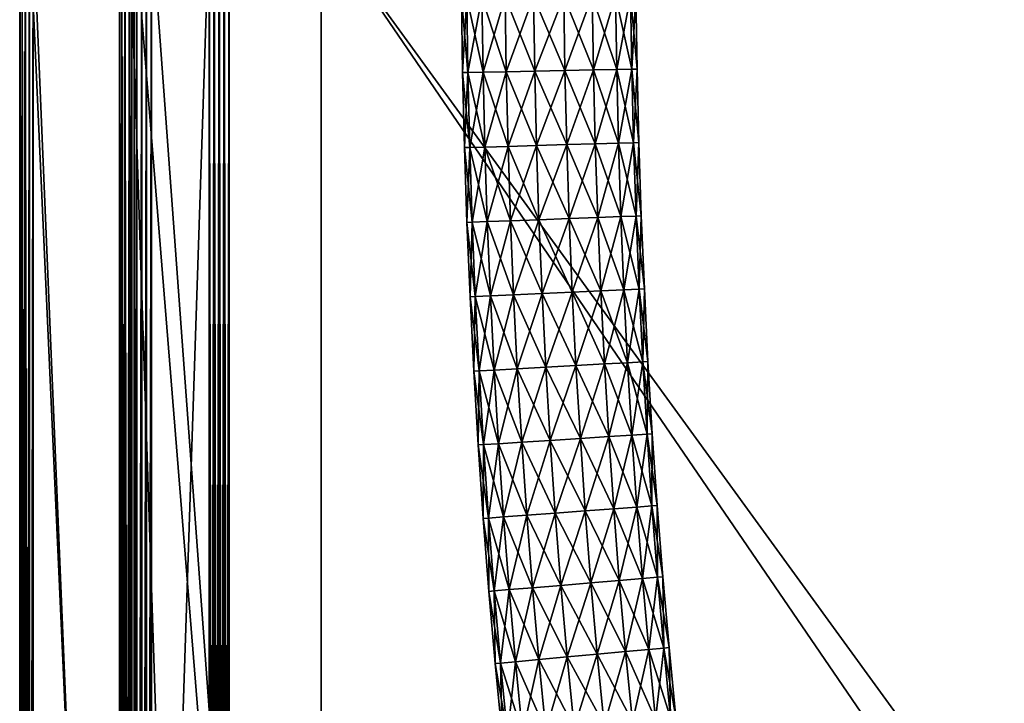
# Model space of a CAD drawing. Header units: millimetres. Extents: x -1220 to 1220, y -575 to 575.
# Tile 14 of 144: x -1220 to -1022, y -157 to -20. Entities that reach past the tile are written whole.
import ezdxf

# ---------------------------------------------------------------- set-up
doc = ezdxf.new("R2010")
doc.units = ezdxf.units.MM
doc.layers.get('0').update_dxf_attribs({"true_color": 0x5890e1})

msp = doc.modelspace()

# ---------------------------------------------------------------- meshes
at = {"color": 134, "true_color": 0x1bb194}
mesh = msp.add_polyface(dxfattribs=at)
corners = [(-1220, 0, 712.95), (-1220, -465, 712.95), (-1220, -465, 713.26), (-1220, 0, 713.26), (-1217.3, -464.94, 718.27), (-1218.01, -464.96, 718.19), (-1217.61, -474.4, 718.19), (-1219.87, -465, 712.07), (-1219.87, 0, 712.07), (-1219.5, -464.99, 711.45), (-1219.5, 0, 711.45), (-1218.88, -464.98, 717.95), (-1218.01, 0, 718.19), (-1218.88, 0, 717.95), (-1219.5, -464.99, 717.5), (-1219.5, 0, 717.5), (-1218.47, -474.48, 717.95), (-1196.52, -464.49, 720.8), (-1197.51, -464.51, 720.71), (-1197.16, -472.5, 720.71), (-1195.52, -464.47, 720.89), (-1196.17, -472.41, 720.8), (-1193.53, -464.43, 720.95), (-1194.53, -464.45, 720.92), (-1194.19, -472.22, 720.92), (-1195.18, -472.32, 720.89), (-1193.53, 0, 720.95), (-1194.53, 0, 720.92), (-1195.52, 0, 720.89), (-1218.87, -464.98, 711.07), (-1218, -464.96, 710.95), (-1217.59, -474.4, 710.95), (-1197.06, -464.5, 710.95), (-1196.71, -472.46, 710.95), (-1218, 0, 710.95), (-1197.06, 0, 710.95), (-1197.87, 0, 720.66), (-1197.87, -464.52, 720.66), (-1197.51, 0, 720.71), (-1217.3, 0, 718.27), (-1197.52, -472.53, 720.66), (-1220, 0, 715.66), (-1220, -465, 715.66), (-1220, -465, 715.94), (-1220, 0, 715.94), (-1219.87, 0, 716.83), (-1219.87, -465, 716.83), (-1196.52, 0, 720.8), (-1218.87, 0, 711.07), (-1193.19, -472.13, 720.95), (-1159.49, -464.43, 720.95), (-1159.49, -464.43, 710.95)]
mesh.append_faces([[corners[k] for k in face] for face in [(22, 49, 50), (33, 32, 51)]], dxfattribs={"color": 134})
mesh.append_faces([[corners[k] for k in face] for face in [(0, 1, 2), (2, 3, 0), (4, 5, 6), (7, 1, 0), (0, 8, 7), (9, 7, 8), (8, 10, 9), (11, 5, 12), (12, 13, 11), (14, 11, 13), (13, 15, 14), (5, 11, 16), (17, 18, 19), (20, 17, 21), (22, 23, 24), (23, 20, 25), (23, 22, 26), (26, 27, 23), (20, 23, 27), (27, 28, 20), (29, 30, 31), (30, 32, 33), (32, 30, 34), (34, 35, 32), (36, 37, 18), (18, 38, 36), (19, 18, 37), (39, 4, 37), (37, 36, 39), (40, 37, 4), (41, 42, 43), (43, 44, 41), (3, 2, 42), (42, 41, 3), (39, 12, 5), (5, 4, 39), (45, 44, 43), (43, 46, 45), (15, 45, 46), (46, 14, 15), (47, 38, 18), (18, 17, 47), (28, 47, 17), (17, 20, 28), (48, 34, 30), (30, 29, 48), (10, 48, 29), (29, 9, 10), (51, 32, 35), (26, 22, 50)]], dxfattribs={"vtx2": -1, "color": 134})
at = {"color": 196, "true_color": 0x390888}
mesh = msp.add_polyface(dxfattribs=at)
corners = [(-1200, -483, 700.95), (-1200, -483, 708.95), (-1200, 0, 708.95), (-1200, 0, 700.95), (-1198, 0, 698.95), (-1182, 0, 698.95), (-1182, -483, 698.95), (-1198, -483, 698.95), (-1182, 0, 710.95), (-1198, 0, 710.95), (-1198, -483, 710.95), (-1182, -483, 710.95), (-1199.88, -483, 700.07), (-1199.79, -484, 700.04), (-1199.91, -483.97, 700.95), (-1199.5, -483, 699.45), (-1199.39, -484.06, 699.43), (-1199.91, -483.97, 708.95), (-1199.79, -484, 709.86), (-1199.88, -483, 709.83), (-1199.39, -484.06, 710.47), (-1199.5, -483, 710.45), (-1198.73, -484.04, 699.07), (-1198.88, -483, 699.07), (-1181, -483, 698.95), (-1181, -484, 698.95), (-1181, -484, 710.95), (-1181, -483, 710.95), (-1198.88, -483, 710.83), (-1198.73, -484.04, 710.83), (-1199.88, 0, 700.07), (-1199.5, 0, 699.45), (-1199.88, 0, 709.83), (-1199.5, 0, 710.45), (-1198.88, 0, 699.07), (-1181, 0, 698.95), (-1182, -484, 698.95), (-1181, 0, 710.95), (-1198.88, 0, 710.83), (-1197.82, -484, 710.95), (-1182, -484, 710.95)]
mesh.append_faces([[corners[k] for k in face] for face in [(0, 1, 2), (2, 3, 0), (4, 5, 6), (6, 7, 4), (8, 9, 10), (10, 11, 8), (0, 12, 13), (13, 14, 0), (12, 15, 16), (1, 17, 18), (18, 19, 1), (20, 21, 19), (22, 23, 7), (16, 15, 23), (6, 24, 25), (26, 27, 11), (10, 28, 29), (28, 21, 20), (0, 3, 30), (30, 12, 0), (12, 30, 31), (31, 15, 12), (1, 0, 14), (14, 17, 1), (2, 1, 19), (19, 32, 2), (32, 19, 21), (21, 33, 32), (4, 7, 23), (23, 34, 4), (34, 23, 15), (15, 31, 34), (6, 5, 35), (35, 24, 6), (7, 6, 36), (8, 11, 27), (27, 37, 8), (10, 9, 38), (38, 28, 10), (28, 38, 33), (33, 21, 28), (11, 10, 39), (39, 40, 11)]], dxfattribs={"vtx2": -1, "color": 196})
at = {"color": 134, "true_color": 0x1bb194}
mesh = msp.add_polyface(dxfattribs=at)
corners = [(-1179.07, -499.88, 720.71), (-1178.76, -498.94, 720.8), (-1182.76, -497.29, 720.8), (-1178.44, -498, 720.89), (-1182.31, -496.4, 720.89), (-1173.67, -500.28, 720.8), (-1173.47, -499.3, 720.89), (-1178.12, -497.05, 720.92), (-1177.8, -496.1, 720.95), (-1181.42, -494.61, 720.95), (-1181.86, -495.51, 720.92), (-1173.27, -498.32, 720.92), (-1173.07, -497.35, 720.95), (-1167.22, -499.19, 720.92), (-1167.13, -498.19, 720.95), (-1167.31, -500.18, 720.89), (-1159.44, -499.53, 720.92), (-1159.42, -498.53, 720.95), (-821, -499.53, 720.92), (-821, -498.53, 720.95), (-821.79, -498.53, 720.95), (-821.79, -499.53, 720.92), (-820.56, -498.53, 720.89), (-1183.37, -498.5, 720.66), (-1179.19, -500.23, 720.66), (-1159.5, -502.06, 710.95), (-1167.46, -501.72, 710.95), (-1159.49, -464.43, 710.95), (-821, -464.43, 720.95), (-821.79, -464.43, 720.95), (-821.79, -522.21, 710.95), (-821.79, -464.43, 710.95), (-821, -464.43, 710.95), (-841.94, -502.06, 710.95), (-841.94, -464.43, 710.95), (-1197.06, 0, 710.95), (-1159.49, 0, 710.95), (-841.94, 0, 710.95), (-821.79, 0, 710.95), (-821, 0, 710.95), (-820.56, -464.43, 711.01), (-821, 0, 720.95), (-821.79, 0, 720.95), (-1159.49, -464.43, 720.95), (-1159.49, 0, 720.95), (-1193.53, 0, 720.95), (-1178.93, -499.46, 710.95), (-1196.71, -472.46, 710.95), (-1184.12, -492.99, 720.95), (-1191.1, -482.81, 720.95)]
mesh.append_faces([[corners[k] for k in face] for face in [(25, 26, 27), (46, 47, 27), (26, 46, 27), (8, 12, 14), (48, 8, 14), (14, 17, 43), (49, 14, 43)]], dxfattribs={"color": 134})
mesh.append_faces([[corners[k] for k in face] for face in [(0, 1, 2), (1, 3, 4), (3, 1, 5), (5, 6, 3), (7, 8, 9), (9, 10, 7), (3, 7, 10), (11, 12, 8), (8, 7, 11), (6, 11, 7), (7, 3, 6), (13, 14, 12), (12, 11, 13), (15, 13, 11), (11, 6, 15), (16, 17, 14), (14, 13, 16), (18, 19, 20), (20, 21, 18), (22, 19, 18), (23, 24, 0), (21, 20, 17), (17, 16, 21), (28, 29, 20), (20, 19, 28), (30, 31, 32), (33, 34, 31), (31, 30, 33), (27, 34, 33), (33, 25, 27), (35, 36, 27), (34, 27, 36), (36, 37, 34), (31, 34, 37), (37, 38, 31), (32, 31, 38), (38, 39, 32), (40, 32, 39), (29, 28, 41), (41, 42, 29), (43, 44, 45), (43, 17, 20), (20, 29, 43), (44, 43, 29), (29, 42, 44)]], dxfattribs={"vtx2": -1, "color": 134})
at = {"color": 196, "true_color": 0x390888}
mesh = msp.add_polyface(dxfattribs=at)
corners = [(-1181, -487, 698.95), (-1181, -486, 698.95), (-1180, -486, 698.95), (-1180, -487, 698.95), (-1181, -485, 698.95), (-1180, -485, 698.95), (-1181, -487, 710.95), (-1180, -487, 710.95), (-1180, -486, 710.95), (-1181, -486, 710.95), (-1180, -485, 710.95), (-1181, -485, 710.95), (-1179, -483, 698.95), (-1179, -484, 698.95), (-1180, -484, 698.95), (-1180, -483, 698.95), (-1179, -485, 698.95), (-1179, -487, 710.95), (-1179, -486, 710.95), (-1179, -485, 710.95), (-1181, -483, 698.95), (-1181, -484, 698.95), (-1181, -483, 710.95), (-1181, -484, 710.95), (-1180, -484, 710.95), (-1180, -483, 710.95), (-1179, -487, 698.95), (-1179, -486, 698.95), (-1179, -483, 710.95), (-1179, -484, 710.95), (-1181, -501.41, 698.95), (-1180, -502.3, 710.95), (-1179, 0, 698.95), (-1180, 0, 698.95), (-1181, 0, 698.95), (-1181, 0, 710.95), (-1180, 0, 710.95), (-1180, -502.3, 698.95), (-1179, 0, 710.95)]
mesh.append_faces([[corners[k] for k in face] for face in [(0, 1, 2), (2, 3, 0), (1, 4, 5), (5, 2, 1), (6, 7, 8), (8, 9, 6), (9, 8, 10), (10, 11, 9), (12, 13, 14), (14, 15, 12), (13, 16, 5), (5, 14, 13), (17, 18, 8), (8, 7, 17), (18, 19, 10), (10, 8, 18), (20, 15, 14), (14, 21, 20), (21, 14, 5), (5, 4, 21), (22, 23, 24), (24, 25, 22), (23, 11, 10), (10, 24, 23), (26, 3, 2), (2, 27, 26), (27, 2, 5), (5, 16, 27), (28, 25, 24), (24, 29, 28), (29, 24, 10), (10, 19, 29), (30, 0, 3), (31, 7, 6), (32, 12, 15), (15, 33, 32), (20, 34, 33), (33, 15, 20), (35, 22, 25), (25, 36, 35), (37, 3, 26), (28, 38, 36), (36, 25, 28)]], dxfattribs={"vtx2": -1, "color": 196})
mesh = msp.add_polyface(dxfattribs=at)
corners = [(-1178, -483, 698.95), (-1178, -484, 698.95), (-1179, -484, 698.95), (-1179, -483, 698.95), (-1178, -485, 698.95), (-1179, -485, 698.95), (-1178, -503, 710.95), (-1179, -502.83, 710.95), (-1179.04, -503.73, 710.83), (-1178, -503.88, 710.83), (-1179.06, -504.39, 710.47), (-1178, -504.5, 710.45), (-1178, -487, 710.95), (-1178, -486, 710.95), (-1179, -486, 710.95), (-1179, -487, 710.95), (-1178, -485, 710.95), (-1179, -485, 710.95), (-1178, -505, 700.95), (-1178.96, -504.91, 700.95), (-1179, -504.79, 700.04), (-1178, -504.88, 700.07), (-1179.06, -504.39, 699.43), (-1178, -504.5, 699.45), (-1178, -505, 708.95), (-1178, -504.88, 709.83), (-1179, -504.79, 709.86), (-1178.96, -504.91, 708.95), (-1178, -503, 698.95), (-1178, -503.88, 699.07), (-1179.04, -503.73, 699.07), (-1179, -502.83, 698.95), (-1178, -487, 698.95), (-1179, -487, 698.95), (-1179, -486, 698.95), (-1178, -486, 698.95), (-1178, -483, 710.95), (-1179, -483, 710.95), (-1179, -484, 710.95), (-1178, -484, 710.95), (-1178, 0, 698.95), (-1179, 0, 698.95), (-1179.85, -504.65, 708.95), (-1178, 0, 710.95), (-1179, 0, 710.95)]
mesh.append_faces([[corners[k] for k in face] for face in [(0, 1, 2), (2, 3, 0), (1, 4, 5), (5, 2, 1), (6, 7, 8), (8, 9, 6), (9, 8, 10), (10, 11, 9), (12, 13, 14), (14, 15, 12), (13, 16, 17), (17, 14, 13), (18, 19, 20), (20, 21, 18), (21, 20, 22), (22, 23, 21), (24, 25, 26), (26, 27, 24), (25, 11, 10), (10, 26, 25), (28, 29, 30), (30, 31, 28), (29, 23, 22), (22, 30, 29), (32, 33, 34), (34, 35, 32), (35, 34, 5), (5, 4, 35), (36, 37, 38), (38, 39, 36), (39, 38, 17), (17, 16, 39), (40, 0, 3), (3, 41, 40), (6, 12, 15), (15, 7, 6), (27, 19, 18), (19, 27, 42), (32, 28, 31), (31, 33, 32), (36, 43, 44), (44, 37, 36)]], dxfattribs={"vtx2": -1, "color": 196})
mesh = msp.add_polyface(dxfattribs=at)
corners = [(0, 0, 698.95), (0, -483, 698.95), (-1178, -483, 698.95), (-1178, 0, 698.95), (0, -503, 710.95), (0, -487, 710.95), (-1178, -487, 710.95), (-1178, -503, 710.95), (0, -505, 700.95), (0, -505, 708.95), (-1178, -505, 708.95), (-1178, -505, 700.95), (0, -503, 698.95), (-1178, -503, 698.95), (-1178, -487, 698.95), (0, -487, 698.95), (0, 0, 710.95), (-1178, 0, 710.95), (-1178, -483, 710.95), (0, -483, 710.95), (0, -484, 698.95), (-1178, -484, 698.95), (0, -485, 698.95), (-1178, -485, 698.95), (-1178, -503.88, 710.83), (0, -503.88, 710.83), (-1178, -504.5, 710.45), (0, -504.5, 710.45), (0, -486, 710.95), (-1178, -486, 710.95), (0, -485, 710.95), (-1178, -485, 710.95), (-1178, -504.88, 700.07), (0, -504.88, 700.07), (-1178, -504.5, 699.45), (0, -504.5, 699.45), (0, -504.88, 709.83), (-1178, -504.88, 709.83), (-1178.96, -504.91, 708.95), (0, -503.88, 699.07), (-1178, -503.88, 699.07), (-1178, -486, 698.95), (0, -486, 698.95), (-1178, -484, 710.95), (0, -484, 710.95)]
mesh.append_faces([[corners[k] for k in face] for face in [(0, 1, 2), (2, 3, 0), (4, 5, 6), (6, 7, 4), (8, 9, 10), (10, 11, 8), (12, 13, 14), (14, 15, 12), (16, 17, 18), (18, 19, 16), (2, 1, 20), (20, 21, 2), (21, 20, 22), (22, 23, 21), (4, 7, 24), (24, 25, 4), (25, 24, 26), (26, 27, 25), (6, 5, 28), (28, 29, 6), (29, 28, 30), (30, 31, 29), (8, 11, 32), (32, 33, 8), (33, 32, 34), (34, 35, 33), (10, 9, 36), (36, 37, 10), (37, 36, 27), (27, 26, 37), (11, 10, 38), (13, 12, 39), (39, 40, 13), (40, 39, 35), (35, 34, 40), (15, 14, 41), (41, 42, 15), (42, 41, 23), (23, 22, 42), (19, 18, 43), (43, 44, 19), (44, 43, 31), (31, 30, 44)]], dxfattribs={"vtx2": -1, "color": 196})
mesh = msp.add_polyface(dxfattribs=at)
corners = [(-1116.91, -14.96, 697.94), (-1110.83, -14.89, 697.94), (-1110.6, -29.77, 697.94), (-1116.67, -29.89, 697.94), (-1122.62, -15.02, 695.86), (-1122.38, -30.01, 695.86), (-1127.27, -15.07, 691.96), (-1127.04, -30.1, 691.96), (-1130.31, -15.11, 686.69), (-1130.07, -30.16, 686.69), (-1131.37, -15.12, 680.71), (-1131.13, -30.18, 680.71), (-1130.31, -15.11, 674.72), (-1130.07, -30.16, 674.72), (-1127.27, -15.07, 669.46), (-1127.04, -30.1, 669.46), (-1122.62, -15.02, 665.55), (-1122.38, -30.01, 665.55), (-1116.91, -14.96, 663.47), (-1116.67, -29.89, 663.47), (-1110.83, -14.89, 663.47), (-1110.6, -29.77, 663.47), (-1117.02, 0, 697.94), (-1110.94, 0, 697.94), (-1122.73, 0, 695.86), (-1127.39, 0, 691.96), (-1130.43, 0, 686.69), (-1131.48, 0, 680.71), (-1130.43, 0, 674.72), (-1127.39, 0, 669.46), (-1122.73, 0, 665.55), (-1117.02, 0, 663.47), (-1110.94, 0, 663.47)]
mesh.append_faces([[corners[k] for k in face] for face in [(0, 1, 2), (2, 3, 0), (4, 0, 3), (3, 5, 4), (6, 4, 5), (5, 7, 6), (8, 6, 7), (7, 9, 8), (10, 8, 9), (9, 11, 10), (12, 10, 11), (11, 13, 12), (14, 12, 13), (13, 15, 14), (16, 14, 15), (15, 17, 16), (18, 16, 17), (17, 19, 18), (20, 18, 19), (19, 21, 20), (22, 23, 1), (1, 0, 22), (24, 22, 0), (0, 4, 24), (25, 24, 4), (4, 6, 25), (26, 25, 6), (6, 8, 26), (27, 26, 8), (8, 10, 27), (28, 27, 10), (10, 12, 28), (29, 28, 12), (12, 14, 29), (30, 29, 14), (14, 16, 30), (31, 30, 16), (16, 18, 31), (32, 31, 18), (18, 20, 32)]], dxfattribs={"vtx2": -1, "color": 196})
mesh = msp.add_polyface(dxfattribs=at)
corners = [(-1097.19, -29.5, 686.69), (-1096.14, -29.48, 680.71), (-1095.78, -44.21, 680.71), (-1100.23, -29.56, 691.96), (-1096.83, -44.24, 686.69), (-1104.89, -29.66, 695.86), (-1099.87, -44.33, 691.96), (-1110.6, -29.77, 697.94), (-1104.52, -44.46, 695.86), (-1104.89, -29.66, 665.55), (-1110.6, -29.77, 663.47), (-1110.23, -44.63, 663.47), (-1100.23, -29.56, 669.46), (-1104.52, -44.46, 665.55), (-1097.19, -29.5, 674.72), (-1099.87, -44.33, 669.46), (-1096.83, -44.24, 674.72), (-1097.43, -14.73, 686.69), (-1096.37, -14.72, 680.71), (-1100.46, -14.77, 691.96), (-1105.12, -14.82, 695.86), (-1110.83, -14.89, 697.94), (-1105.12, -14.82, 665.55), (-1110.83, -14.89, 663.47), (-1100.46, -14.77, 669.46), (-1097.43, -14.73, 674.72), (-1097.54, 0, 686.69), (-1096.48, 0, 680.71), (-1100.57, 0, 691.96), (-1105.23, 0, 695.86), (-1110.94, 0, 697.94), (-1105.23, 0, 665.55), (-1110.94, 0, 663.47), (-1100.57, 0, 669.46), (-1097.54, 0, 674.72)]
mesh.append_faces([[corners[k] for k in face] for face in [(0, 1, 2), (3, 0, 4), (5, 3, 6), (7, 5, 8), (9, 10, 11), (12, 9, 13), (14, 12, 15), (1, 14, 16), (17, 18, 1), (1, 0, 17), (19, 17, 0), (0, 3, 19), (20, 19, 3), (3, 5, 20), (21, 20, 5), (5, 7, 21), (22, 23, 10), (10, 9, 22), (24, 22, 9), (9, 12, 24), (25, 24, 12), (12, 14, 25), (18, 25, 14), (14, 1, 18), (26, 27, 18), (18, 17, 26), (28, 26, 17), (17, 19, 28), (29, 28, 19), (19, 20, 29), (30, 29, 20), (20, 21, 30), (31, 32, 23), (23, 22, 31), (33, 31, 22), (22, 24, 33), (34, 33, 24), (24, 25, 34), (27, 34, 25), (25, 18, 27)]], dxfattribs={"vtx2": -1, "color": 196})
mesh = msp.add_polyface(dxfattribs=at)
corners = [(-1096.35, -58.95, 686.69), (-1095.29, -58.91, 680.71), (-1094.68, -73.54, 680.71), (-1099.39, -59.06, 691.96), (-1095.74, -73.59, 686.69), (-1104.04, -59.23, 695.86), (-1098.77, -73.73, 691.96), (-1109.75, -59.44, 697.94), (-1103.43, -73.95, 695.86), (-1115.82, -59.67, 697.94), (-1109.13, -74.21, 697.94), (-1109.75, -59.44, 663.47), (-1115.82, -59.67, 663.47), (-1115.2, -74.49, 663.47), (-1104.04, -59.23, 665.55), (-1109.13, -74.21, 663.47), (-1099.39, -59.06, 669.46), (-1103.43, -73.95, 665.55), (-1096.35, -58.95, 674.72), (-1098.77, -73.73, 669.46), (-1095.74, -73.59, 674.72), (-1096.83, -44.24, 686.69), (-1095.78, -44.21, 680.71), (-1099.87, -44.33, 691.96), (-1104.52, -44.46, 695.86), (-1110.23, -44.63, 697.94), (-1116.31, -44.8, 697.94), (-1110.23, -44.63, 663.47), (-1116.31, -44.8, 663.47), (-1104.52, -44.46, 665.55), (-1099.87, -44.33, 669.46), (-1096.83, -44.24, 674.72), (-1097.19, -29.5, 686.69), (-1100.23, -29.56, 691.96), (-1104.89, -29.66, 695.86), (-1110.6, -29.77, 697.94), (-1116.67, -29.89, 697.94), (-1110.6, -29.77, 663.47), (-1104.89, -29.66, 665.55), (-1100.23, -29.56, 669.46), (-1097.19, -29.5, 674.72), (-1096.14, -29.48, 680.71)]
mesh.append_faces([[corners[k] for k in face] for face in [(0, 1, 2), (3, 0, 4), (5, 3, 6), (7, 5, 8), (9, 7, 10), (11, 12, 13), (14, 11, 15), (16, 14, 17), (18, 16, 19), (1, 18, 20), (21, 22, 1), (1, 0, 21), (23, 21, 0), (0, 3, 23), (24, 23, 3), (3, 5, 24), (25, 24, 5), (5, 7, 25), (26, 25, 7), (7, 9, 26), (27, 28, 12), (12, 11, 27), (29, 27, 11), (11, 14, 29), (30, 29, 14), (14, 16, 30), (31, 30, 16), (16, 18, 31), (22, 31, 18), (18, 1, 22), (22, 21, 32), (21, 23, 33), (23, 24, 34), (24, 25, 35), (36, 35, 25), (28, 27, 37), (27, 29, 38), (29, 30, 39), (30, 31, 40), (31, 22, 41)]], dxfattribs={"vtx2": -1, "color": 196})
mesh = msp.add_polyface(dxfattribs=at)
corners = [(-1121.53, -59.88, 695.86), (-1115.82, -59.67, 697.94), (-1115.2, -74.49, 697.94), (-1126.18, -60.05, 691.96), (-1120.91, -74.75, 695.86), (-1129.22, -60.17, 686.69), (-1125.56, -74.96, 691.96), (-1121.53, -59.88, 665.55), (-1126.18, -60.05, 669.46), (-1125.56, -74.96, 669.46), (-1115.82, -59.67, 663.47), (-1120.91, -74.75, 665.55), (-1122.02, -44.97, 695.86), (-1116.31, -44.8, 697.94), (-1126.67, -45.1, 691.96), (-1129.71, -45.19, 686.69), (-1130.76, -45.22, 680.71), (-1130.27, -60.21, 680.71), (-1129.71, -45.19, 674.72), (-1129.22, -60.17, 674.72), (-1126.67, -45.1, 669.46), (-1122.02, -44.97, 665.55), (-1116.31, -44.8, 663.47), (-1110.23, -44.63, 697.94), (-1116.67, -29.89, 697.94), (-1122.38, -30.01, 695.86), (-1127.04, -30.1, 691.96), (-1130.07, -30.16, 686.69), (-1131.13, -30.18, 680.71), (-1130.07, -30.16, 674.72), (-1127.04, -30.1, 669.46), (-1122.38, -30.01, 665.55), (-1116.67, -29.89, 663.47), (-1110.6, -29.77, 663.47)]
mesh.append_faces([[corners[k] for k in face] for face in [(0, 1, 2), (3, 0, 4), (5, 3, 6), (7, 8, 9), (10, 7, 11), (12, 13, 1), (1, 0, 12), (14, 12, 0), (0, 3, 14), (15, 14, 3), (3, 5, 15), (16, 15, 5), (5, 17, 16), (18, 16, 17), (17, 19, 18), (20, 18, 19), (19, 8, 20), (21, 20, 8), (8, 7, 21), (22, 21, 7), (7, 10, 22), (23, 13, 24), (25, 24, 13), (13, 12, 25), (26, 25, 12), (12, 14, 26), (27, 26, 14), (14, 15, 27), (28, 27, 15), (15, 16, 28), (29, 28, 16), (16, 18, 29), (30, 29, 18), (18, 20, 30), (31, 30, 20), (20, 21, 31), (32, 31, 21), (21, 22, 32), (33, 32, 22)]], dxfattribs={"vtx2": -1, "color": 196})
mesh = msp.add_polyface(dxfattribs=at)
corners = [(-1095, -88.17, 686.69), (-1093.95, -88.11, 680.71), (-1093.08, -102.6, 680.71), (-1094.14, -102.67, 686.69), (-1098.04, -88.34, 691.96), (-1097.17, -102.86, 691.96), (-1102.68, -88.59, 695.86), (-1108.39, -88.91, 697.94), (-1101.82, -103.16, 695.86), (-1114.46, -89.24, 697.94), (-1107.52, -103.53, 697.94), (-1102.68, -88.59, 665.55), (-1108.39, -88.91, 663.47), (-1107.52, -103.53, 663.47), (-1098.04, -88.34, 669.46), (-1101.82, -103.16, 665.55), (-1097.17, -102.86, 669.46), (-1095, -88.17, 674.72), (-1094.14, -102.67, 674.72), (-1095.74, -73.59, 686.69), (-1094.68, -73.54, 680.71), (-1098.77, -73.73, 691.96), (-1103.43, -73.95, 695.86), (-1109.13, -74.21, 697.94), (-1115.2, -74.49, 697.94), (-1114.46, -89.24, 663.47), (-1109.13, -74.21, 663.47), (-1103.43, -73.95, 665.55), (-1098.77, -73.73, 669.46), (-1095.74, -73.59, 674.72), (-1096.35, -58.95, 686.69), (-1099.39, -59.06, 691.96), (-1104.04, -59.23, 695.86), (-1109.75, -59.44, 697.94), (-1104.04, -59.23, 665.55), (-1099.39, -59.06, 669.46), (-1096.35, -58.95, 674.72), (-1095.29, -58.91, 680.71)]
mesh.append_faces([[corners[k] for k in face] for face in [(0, 1, 2), (2, 3, 0), (4, 0, 3), (3, 5, 4), (6, 4, 5), (7, 6, 8), (9, 7, 10), (11, 12, 13), (14, 11, 15), (15, 16, 14), (17, 14, 16), (16, 18, 17), (1, 17, 18), (18, 2, 1), (19, 20, 1), (1, 0, 19), (21, 19, 0), (0, 4, 21), (22, 21, 4), (4, 6, 22), (23, 22, 6), (6, 7, 23), (24, 23, 7), (25, 12, 26), (27, 26, 12), (12, 11, 27), (28, 27, 11), (11, 14, 28), (29, 28, 14), (14, 17, 29), (20, 29, 17), (17, 1, 20), (20, 19, 30), (19, 21, 31), (21, 22, 32), (22, 23, 33), (26, 27, 34), (27, 28, 35), (28, 29, 36), (29, 20, 37)]], dxfattribs={"vtx2": -1, "color": 196})
mesh = msp.add_polyface(dxfattribs=at)
corners = [(-1120.16, -89.55, 695.86), (-1114.46, -89.24, 697.94), (-1113.58, -103.91, 697.94), (-1124.81, -89.81, 691.96), (-1119.28, -104.28, 695.86), (-1127.84, -89.97, 686.69), (-1123.93, -104.58, 691.96), (-1128.9, -90.03, 680.71), (-1126.96, -104.77, 686.69), (-1127.84, -89.97, 674.72), (-1128.01, -104.84, 680.71), (-1124.81, -89.81, 669.46), (-1126.96, -104.77, 674.72), (-1120.16, -89.55, 665.55), (-1123.93, -104.58, 669.46), (-1114.46, -89.24, 663.47), (-1119.28, -104.28, 665.55), (-1108.39, -88.91, 663.47), (-1113.58, -103.91, 663.47), (-1108.39, -88.91, 697.94), (-1115.2, -74.49, 697.94), (-1120.91, -74.75, 695.86), (-1125.56, -74.96, 691.96), (-1128.59, -75.1, 686.69), (-1129.65, -75.15, 680.71), (-1128.59, -75.1, 674.72), (-1125.56, -74.96, 669.46), (-1120.91, -74.75, 665.55), (-1115.2, -74.49, 663.47), (-1109.13, -74.21, 663.47), (-1109.13, -74.21, 697.94), (-1115.82, -59.67, 697.94), (-1121.53, -59.88, 695.86), (-1126.18, -60.05, 691.96), (-1129.22, -60.17, 686.69), (-1130.27, -60.21, 680.71), (-1129.22, -60.17, 674.72), (-1126.18, -60.05, 669.46), (-1121.53, -59.88, 665.55), (-1115.82, -59.67, 663.47), (-1109.75, -59.44, 663.47)]
mesh.append_faces([[corners[k] for k in face] for face in [(0, 1, 2), (3, 0, 4), (5, 3, 6), (7, 5, 8), (9, 7, 10), (11, 9, 12), (13, 11, 14), (15, 13, 16), (17, 15, 18), (19, 1, 20), (21, 20, 1), (1, 0, 21), (22, 21, 0), (0, 3, 22), (23, 22, 3), (3, 5, 23), (24, 23, 5), (5, 7, 24), (25, 24, 7), (7, 9, 25), (26, 25, 9), (9, 11, 26), (27, 26, 11), (11, 13, 27), (28, 27, 13), (13, 15, 28), (29, 28, 15), (30, 20, 31), (20, 21, 32), (21, 22, 33), (22, 23, 34), (35, 34, 23), (23, 24, 35), (36, 35, 24), (24, 25, 36), (37, 36, 25), (25, 26, 37), (26, 27, 38), (27, 28, 39), (28, 29, 40)]], dxfattribs={"vtx2": -1, "color": 196})
mesh = msp.add_polyface(dxfattribs=at)
corners = [(-1093.15, -117.07, 686.69), (-1092.1, -116.99, 680.71), (-1090.98, -131.27, 680.71), (-1092.03, -131.36, 686.69), (-1096.18, -117.29, 691.96), (-1095.06, -131.61, 691.96), (-1100.82, -117.63, 695.86), (-1099.7, -132, 695.86), (-1106.52, -118.05, 697.94), (-1105.39, -132.47, 697.94), (-1112.58, -118.5, 697.94), (-1111.45, -132.98, 697.94), (-1111.45, -132.98, 663.47), (-1105.39, -132.47, 663.47), (-1106.52, -118.05, 663.47), (-1100.82, -117.63, 665.55), (-1099.7, -132, 665.55), (-1096.18, -117.29, 669.46), (-1095.06, -131.61, 669.46), (-1093.15, -117.07, 674.72), (-1092.03, -131.36, 674.72), (-1094.14, -102.67, 686.69), (-1093.08, -102.6, 680.71), (-1097.17, -102.86, 691.96), (-1101.82, -103.16, 695.86), (-1107.52, -103.53, 697.94), (-1113.58, -103.91, 697.94), (-1112.58, -118.5, 663.47), (-1107.52, -103.53, 663.47), (-1101.82, -103.16, 665.55), (-1097.17, -102.86, 669.46), (-1094.14, -102.67, 674.72), (-1102.68, -88.59, 695.86), (-1108.39, -88.91, 697.94), (-1102.68, -88.59, 665.55)]
mesh.append_faces([[corners[k] for k in face] for face in [(0, 1, 2), (2, 3, 0), (4, 0, 3), (3, 5, 4), (6, 4, 5), (5, 7, 6), (8, 6, 7), (7, 9, 8), (10, 8, 9), (9, 11, 10), (12, 13, 14), (15, 14, 13), (13, 16, 15), (17, 15, 16), (16, 18, 17), (19, 17, 18), (18, 20, 19), (1, 19, 20), (20, 2, 1), (21, 22, 1), (1, 0, 21), (23, 21, 0), (0, 4, 23), (24, 23, 4), (4, 6, 24), (25, 24, 6), (6, 8, 25), (26, 25, 8), (27, 14, 28), (29, 28, 14), (14, 15, 29), (30, 29, 15), (15, 17, 30), (31, 30, 17), (17, 19, 31), (22, 31, 19), (19, 1, 22), (23, 24, 32), (24, 25, 33), (28, 29, 34)]], dxfattribs={"vtx2": -1, "color": 196})
mesh = msp.add_polyface(dxfattribs=at)
corners = [(-1118.27, -118.92, 695.86), (-1112.58, -118.5, 697.94), (-1111.45, -132.98, 697.94), (-1117.14, -133.45, 695.86), (-1122.92, -119.26, 691.96), (-1125.95, -119.48, 686.69), (-1121.78, -133.84, 691.96), (-1127, -119.56, 680.71), (-1124.81, -134.09, 686.69), (-1125.95, -119.48, 674.72), (-1125.86, -134.18, 680.71), (-1122.92, -119.26, 669.46), (-1124.81, -134.09, 674.72), (-1118.27, -118.92, 665.55), (-1121.78, -133.84, 669.46), (-1112.58, -118.5, 663.47), (-1117.14, -133.45, 665.55), (-1111.45, -132.98, 663.47), (-1106.52, -118.05, 663.47), (-1106.52, -118.05, 697.94), (-1113.58, -103.91, 697.94), (-1119.28, -104.28, 695.86), (-1123.93, -104.58, 691.96), (-1126.96, -104.77, 686.69), (-1128.01, -104.84, 680.71), (-1126.96, -104.77, 674.72), (-1123.93, -104.58, 669.46), (-1119.28, -104.28, 665.55), (-1113.58, -103.91, 663.47), (-1107.52, -103.53, 663.47), (-1107.52, -103.53, 697.94), (-1114.46, -89.24, 697.94), (-1120.16, -89.55, 695.86), (-1124.81, -89.81, 691.96), (-1127.84, -89.97, 686.69), (-1128.9, -90.03, 680.71), (-1127.84, -89.97, 674.72), (-1124.81, -89.81, 669.46), (-1120.16, -89.55, 665.55), (-1114.46, -89.24, 663.47), (-1108.39, -88.91, 663.47)]
mesh.append_faces([[corners[k] for k in face] for face in [(0, 1, 2), (2, 3, 0), (4, 0, 3), (5, 4, 6), (7, 5, 8), (9, 7, 10), (11, 9, 12), (13, 11, 14), (15, 13, 16), (16, 17, 15), (18, 15, 17), (19, 1, 20), (21, 20, 1), (1, 0, 21), (22, 21, 0), (0, 4, 22), (23, 22, 4), (4, 5, 23), (24, 23, 5), (5, 7, 24), (25, 24, 7), (7, 9, 25), (26, 25, 9), (9, 11, 26), (27, 26, 11), (11, 13, 27), (28, 27, 13), (13, 15, 28), (29, 28, 15), (30, 20, 31), (20, 21, 32), (21, 22, 33), (22, 23, 34), (23, 24, 35), (24, 25, 36), (25, 26, 37), (26, 27, 38), (27, 28, 39), (28, 29, 40)]], dxfattribs={"vtx2": -1, "color": 196})
mesh = msp.add_polyface(dxfattribs=at)
corners = [(-1115.87, -147.87, 695.86), (-1110.18, -147.34, 697.94), (-1108.79, -161.57, 697.94), (-1114.47, -162.16, 695.86), (-1120.5, -148.3, 691.96), (-1119.1, -162.63, 691.96), (-1123.53, -148.58, 686.69), (-1122.12, -162.95, 686.69), (-1124.58, -148.67, 680.71), (-1123.17, -163.06, 680.71), (-1123.53, -148.58, 674.72), (-1122.12, -162.95, 674.72), (-1120.5, -148.3, 669.46), (-1119.1, -162.63, 669.46), (-1115.87, -147.87, 665.55), (-1114.47, -162.16, 665.55), (-1110.18, -147.34, 663.47), (-1108.79, -161.57, 663.47), (-1104.13, -146.78, 697.94), (-1111.45, -132.98, 697.94), (-1117.14, -133.45, 695.86), (-1121.78, -133.84, 691.96), (-1124.81, -134.09, 686.69), (-1125.86, -134.18, 680.71), (-1124.81, -134.09, 674.72), (-1121.78, -133.84, 669.46), (-1117.14, -133.45, 665.55), (-1111.45, -132.98, 663.47), (-1105.39, -132.47, 663.47), (-1122.92, -119.26, 691.96), (-1125.95, -119.48, 686.69), (-1127, -119.56, 680.71), (-1125.95, -119.48, 674.72), (-1122.92, -119.26, 669.46), (-1118.27, -118.92, 665.55)]
mesh.append_faces([[corners[k] for k in face] for face in [(0, 1, 2), (2, 3, 0), (4, 0, 3), (3, 5, 4), (6, 4, 5), (5, 7, 6), (8, 6, 7), (7, 9, 8), (10, 8, 9), (9, 11, 10), (12, 10, 11), (11, 13, 12), (14, 12, 13), (13, 15, 14), (16, 14, 15), (15, 17, 16), (18, 1, 19), (20, 19, 1), (1, 0, 20), (21, 20, 0), (0, 4, 21), (22, 21, 4), (4, 6, 22), (23, 22, 6), (6, 8, 23), (24, 23, 8), (8, 10, 24), (25, 24, 10), (10, 12, 25), (26, 25, 12), (12, 14, 26), (27, 26, 14), (14, 16, 27), (28, 27, 16), (20, 21, 29), (21, 22, 30), (22, 23, 31), (23, 24, 32), (24, 25, 33), (25, 26, 34)]], dxfattribs={"vtx2": -1, "color": 196})
mesh = msp.add_polyface(dxfattribs=at)
corners = [(-1089.41, -159.57, 686.69), (-1088.36, -159.46, 680.71), (-1086.85, -173.33, 680.71), (-1089.41, -159.57, 674.72), (-1087.9, -173.45, 674.72), (-1090.78, -145.54, 686.69), (-1089.73, -145.44, 680.71), (-1093.81, -145.82, 691.96), (-1092.43, -159.88, 691.96), (-1098.44, -146.25, 695.86), (-1097.06, -160.36, 695.86), (-1104.13, -146.78, 697.94), (-1102.74, -160.95, 697.94), (-1110.18, -147.34, 697.94), (-1108.79, -161.57, 697.94), (-1104.13, -146.78, 663.47), (-1110.18, -147.34, 663.47), (-1108.79, -161.57, 663.47), (-1102.74, -160.95, 663.47), (-1098.44, -146.25, 665.55), (-1097.06, -160.36, 665.55), (-1093.81, -145.82, 669.46), (-1092.43, -159.88, 669.46), (-1090.78, -145.54, 674.72), (-1092.03, -131.36, 686.69), (-1090.98, -131.27, 680.71), (-1095.06, -131.61, 691.96), (-1099.7, -132, 695.86), (-1105.39, -132.47, 697.94), (-1111.45, -132.98, 697.94), (-1105.39, -132.47, 663.47), (-1099.7, -132, 665.55), (-1095.06, -131.61, 669.46), (-1092.03, -131.36, 674.72)]
mesh.append_faces([[corners[k] for k in face] for face in [(0, 1, 2), (1, 3, 4), (5, 6, 1), (1, 0, 5), (7, 5, 0), (0, 8, 7), (9, 7, 8), (8, 10, 9), (11, 9, 10), (10, 12, 11), (13, 11, 12), (12, 14, 13), (15, 16, 17), (17, 18, 15), (19, 15, 18), (18, 20, 19), (21, 19, 20), (20, 22, 21), (23, 21, 22), (22, 3, 23), (6, 23, 3), (3, 1, 6), (24, 25, 6), (6, 5, 24), (26, 24, 5), (5, 7, 26), (27, 26, 7), (7, 9, 27), (28, 27, 9), (9, 11, 28), (29, 28, 11), (16, 15, 30), (31, 30, 15), (15, 19, 31), (32, 31, 19), (19, 21, 32), (33, 32, 21), (21, 23, 33), (25, 33, 23), (23, 6, 25)]], dxfattribs={"vtx2": -1, "color": 196})

doc.saveas('drawing.dxf')
